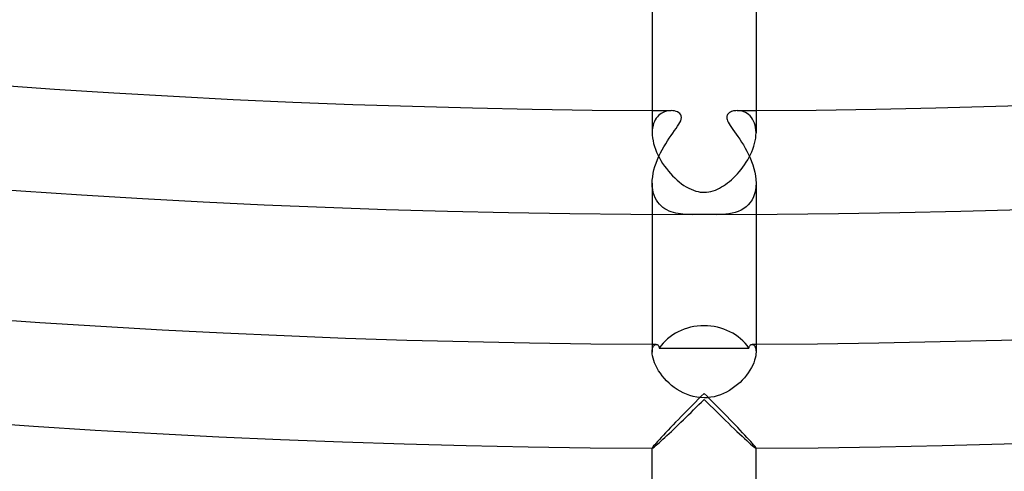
# Model space of a CAD drawing. Header units: millimetres. Extents: x -430 to 430, y -430 to 430.
# Tile 42 of 116: x -26 to 12, y -391 to -373. Entities that reach past the tile are written whole.
import ezdxf

# ---------------------------------------------------------------- set-up
doc = ezdxf.new("R2010")
doc.units = ezdxf.units.MM
doc.layers.add('HIDDEN', color=7, linetype='Continuous')
doc.layers.add('THICK', color=7, linetype='Continuous')

msp = doc.modelspace()

# ---------------------------------------------------------------- linework, layer by layer
at = {"layer": 'HIDDEN'}
for p, q in [((-1.845, -377.295), (-1.883, -377.356)), ((-1.802, -377.24), (-1.845, -377.295)), ((-1.756, -377.191), (-1.802, -377.24)), ((-1.707, -377.148), (-1.756, -377.191)), ((-1.656, -377.111), (-1.707, -377.148)), ((-1.602, -377.079), (-1.656, -377.111)), ((-1.546, -377.053), (-1.602, -377.079)), ((-1.49, -377.032), (-1.546, -377.053)), ((-1.434, -377.017), (-1.49, -377.032)), ((-1.378, -377.006), (-1.434, -377.017)), ((-1.323, -377), (-1.378, -377.006)), ((-1.269, -376.998), (-1.323, -377)), ((-1.201, -377.001), (-1.269, -376.998)), ((-1.137, -377.011), (-1.201, -377.001)), ((-1.077, -377.027), (-1.137, -377.011)), ((-1.021, -377.049), (-1.077, -377.027)), ((-0.971, -377.078), (-1.021, -377.049)), ((-0.93, -377.114), (-0.971, -377.078)), ((-0.898, -377.156), (-0.93, -377.114)), ((-0.903, -377.386), (-0.882, -377.321)), ((-0.878, -377.205), (-0.898, -377.156)), ((-0.882, -377.321), (-0.873, -377.261)), ((-0.873, -377.261), (-0.878, -377.205)), ((0.876, -377.217), (0.873, -377.256)), ((0.873, -377.256), (0.877, -377.298)), ((0.886, -377.182), (0.876, -377.217)), ((0.877, -377.298), (0.888, -377.344)), ((0.901, -377.15), (0.886, -377.182)), ((0.922, -377.122), (0.901, -377.15)), ((0.948, -377.096), (0.922, -377.122)), ((0.978, -377.073), (0.948, -377.096)), ((1.012, -377.054), (0.978, -377.073)), ((1.05, -377.037), (1.012, -377.054)), ((1.09, -377.023), (1.05, -377.037)), ((1.133, -377.012), (1.09, -377.023)), ((1.177, -377.004), (1.133, -377.012)), ((1.223, -377), (1.177, -377.004)), ((1.269, -376.998), (1.223, -377)), ((1.333, -377.001), (1.269, -376.998)), ((1.398, -377.009), (1.333, -377.001)), ((1.464, -377.024), (1.398, -377.009)), ((1.529, -377.046), (1.464, -377.024)), ((1.593, -377.074), (1.529, -377.046)), ((1.655, -377.11), (1.593, -377.074)), ((1.714, -377.153), (1.655, -377.11)), ((1.769, -377.204), (1.714, -377.153)), ((1.82, -377.261), (1.769, -377.204)), ((1.865, -377.326), (1.82, -377.261)), ((1.905, -377.398), (1.865, -377.326)), ((-1.986, -377.662), (-1.996, -377.754)), ((-1.969, -377.576), (-1.986, -377.662)), ((-1.946, -377.497), (-1.969, -377.576)), ((-1.917, -377.423), (-1.946, -377.497)), ((-1.883, -377.356), (-1.917, -377.423)), ((-1.14, -377.769), (-1.079, -377.682)), ((-1.079, -377.682), (-1.024, -377.601)), ((-1.024, -377.601), (-0.976, -377.525)), ((-0.976, -377.525), (-0.935, -377.454)), ((-0.935, -377.454), (-0.903, -377.386)), ((0.888, -377.344), (0.906, -377.393)), ((0.906, -377.393), (0.931, -377.447)), ((0.931, -377.447), (0.964, -377.507)), ((0.964, -377.507), (1.006, -377.573)), ((1.006, -377.573), (1.055, -377.647)), ((1.055, -377.647), (1.11, -377.726)), ((1.938, -377.477), (1.905, -377.398)), ((1.965, -377.562), (1.938, -377.477)), ((1.984, -377.653), (1.965, -377.562)), ((1.996, -377.75), (1.984, -377.653)), ((-1.996, -377.754), (-2, -377.851)), ((-1.411, -378.162), (-1.341, -378.056)), ((-1.341, -378.056), (-1.272, -377.956)), ((-1.272, -377.956), (-1.204, -377.86)), ((-1.204, -377.86), (-1.14, -377.769)), ((1.11, -377.726), (1.17, -377.811)), ((1.17, -377.811), (1.234, -377.902)), ((1.234, -377.902), (1.302, -377.999)), ((1.302, -377.999), (1.371, -378.101)), ((2, -377.852), (1.996, -377.75)), ((-1.617, -378.506), (-1.55, -378.387)), ((-1.55, -378.387), (-1.481, -378.272)), ((-1.481, -378.272), (-1.411, -378.162)), ((1.371, -378.101), (1.441, -378.209)), ((1.441, -378.209), (1.511, -378.321)), ((1.511, -378.321), (1.58, -378.439)), ((1.58, -378.439), (1.647, -378.561)), ((-1.799, -378.885), (-1.743, -378.756)), ((-1.743, -378.756), (-1.682, -378.629)), ((-1.682, -378.629), (-1.617, -378.506)), ((1.647, -378.561), (1.711, -378.687)), ((1.711, -378.687), (1.771, -378.818)), ((1.771, -378.818), (1.826, -378.953)), ((-1.931, -379.28), (-1.894, -379.147)), ((-1.894, -379.147), (-1.849, -379.015)), ((-1.849, -379.015), (-1.799, -378.885)), ((1.826, -378.953), (1.875, -379.09)), ((1.875, -379.09), (1.918, -379.229)), ((1.918, -379.229), (1.952, -379.37)), ((-1.996, -379.671), (-1.982, -379.542)), ((-1.982, -379.542), (-1.961, -379.412)), ((-1.961, -379.412), (-1.931, -379.28)), ((1.952, -379.37), (1.978, -379.512)), ((1.978, -379.512), (1.994, -379.653)), ((-2, -379.796), (-1.996, -379.671)), ((-2, -379.795), (-2, -380.995)), ((-1.995, -379.92), (-2, -379.796)), ((-1.981, -380.039), (-1.995, -379.92)), ((1.994, -379.935), (1.975, -380.072)), ((1.994, -379.653), (2, -379.792)), ((2, -379.792), (1.994, -379.935)), ((2, -379.795), (2, -380.995)), ((-1.958, -380.151), (-1.981, -380.039)), ((-1.926, -380.256), (-1.958, -380.151)), ((-1.886, -380.353), (-1.926, -380.256)), ((-1.839, -380.442), (-1.886, -380.353)), ((1.9, -380.322), (1.844, -380.433)), ((1.944, -380.201), (1.9, -380.322)), ((1.975, -380.072), (1.944, -380.201)), ((-1.785, -380.524), (-1.839, -380.442)), ((-1.725, -380.599), (-1.785, -380.524)), ((-1.659, -380.665), (-1.725, -380.599)), ((-1.589, -380.725), (-1.659, -380.665)), ((-1.514, -380.777), (-1.589, -380.725)), ((1.617, -380.702), (1.523, -380.771)), ((1.702, -380.623), (1.617, -380.702)), ((1.778, -380.533), (1.702, -380.623)), ((1.844, -380.433), (1.778, -380.533)), ((-1.434, -380.823), (-1.514, -380.777)), ((-1.351, -380.863), (-1.434, -380.823)), ((-1.266, -380.896), (-1.351, -380.863)), ((-1.179, -380.923), (-1.266, -380.896)), ((-1.091, -380.946), (-1.179, -380.923)), ((-1.001, -380.963), (-1.091, -380.946)), ((-0.912, -380.976), (-1.001, -380.963)), ((-0.822, -380.986), (-0.912, -380.976)), ((-0.733, -380.993), (-0.822, -380.986)), ((-0.645, -380.997), (-0.733, -380.993)), ((-0.553, -380.999), (-0.645, -380.997)), ((-0.459, -381), (-0.553, -380.999)), ((0.583, -380.998), (0.459, -381)), ((0.708, -380.994), (0.583, -380.998)), ((0.832, -380.985), (0.708, -380.994)), ((0.956, -380.97), (0.832, -380.985)), ((1.078, -380.948), (0.956, -380.97)), ((1.198, -380.918), (1.078, -380.948)), ((1.313, -380.878), (1.198, -380.918)), ((1.422, -380.83), (1.313, -380.878)), ((1.523, -380.771), (1.422, -380.83)), ((-1.95, -386.07), (-1.927, -386.037)), ((-1.927, -386.037), (-1.9, -386.014)), ((-1.9, -386.014), (-1.873, -386)), ((-1.873, -386), (-1.845, -385.996)), ((-1.845, -385.996), (-1.829, -385.997)), ((-1.829, -385.997), (-1.814, -386.002)), ((-1.814, -386.002), (-1.8, -386.009)), ((-1.8, -386.009), (-1.786, -386.019)), ((-1.786, -386.019), (-1.773, -386.032)), ((-1.773, -386.032), (-1.761, -386.048)), ((-1.761, -386.048), (-1.75, -386.067)), ((1.75, -386.067), (1.761, -386.048)), ((1.761, -386.048), (1.773, -386.032)), ((1.773, -386.032), (1.786, -386.019)), ((1.786, -386.019), (1.8, -386.009)), ((1.8, -386.009), (1.814, -386.002)), ((1.814, -386.002), (1.829, -385.997)), ((1.829, -385.997), (1.845, -385.996)), ((1.845, -385.996), (1.873, -386)), ((1.873, -386), (1.901, -386.014)), ((1.901, -386.014), (1.927, -386.038)), ((1.927, -386.038), (1.951, -386.07)), ((-2, -386.292), (-1.996, -386.224)), ((-1.996, -386.224), (-1.986, -386.163)), ((-1.986, -386.163), (-1.971, -386.112)), ((-1.971, -386.112), (-1.95, -386.07)), ((-1.75, -386.067), (-1.74, -386.089)), ((-1.74, -386.089), (-1.732, -386.114)), ((-1.732, -386.114), (-1.726, -386.141)), ((-1.726, -386.141), (-1.148, -386.143)), ((-1.148, -386.143), (-0.573, -386.144)), ((-0.573, -386.144), (0, -386.144)), ((0, -386.144), (0.573, -386.144)), ((0.573, -386.144), (1.148, -386.143)), ((1.148, -386.143), (1.726, -386.141)), ((1.726, -386.141), (1.732, -386.114)), ((1.732, -386.114), (1.74, -386.089)), ((1.74, -386.089), (1.75, -386.067)), ((1.951, -386.07), (1.971, -386.113)), ((1.971, -386.113), (1.986, -386.164)), ((1.986, -386.164), (1.996, -386.224)), ((1.996, -386.224), (2, -386.293)), ((0, -387.883), (-0.113, -387.995)), ((0.113, -387.995), (0, -387.883)), ((-0.45, -388.334), (-0.561, -388.447)), ((-0.338, -388.221), (-0.45, -388.334)), ((-0.226, -388.108), (-0.338, -388.221)), ((-0.113, -387.995), (-0.226, -388.108)), ((0.226, -388.108), (0.113, -387.995)), ((0.338, -388.221), (0.226, -388.108)), ((0.45, -388.334), (0.338, -388.221)), ((0.561, -388.447), (0.45, -388.334)), ((-0.78, -388.67), (-0.887, -388.779)), ((-0.671, -388.559), (-0.78, -388.67)), ((-0.561, -388.447), (-0.671, -388.559)), ((0.671, -388.559), (0.561, -388.447)), ((0.78, -388.67), (0.671, -388.559)), ((0.887, -388.779), (0.78, -388.67)), ((-1.097, -388.995), (-1.198, -389.1)), ((-0.993, -388.888), (-1.097, -388.995)), ((-0.887, -388.779), (-0.993, -388.888)), ((0.993, -388.888), (0.887, -388.779)), ((1.097, -388.995), (0.993, -388.888)), ((1.198, -389.1), (1.097, -388.995)), ((-1.482, -389.398), (-1.568, -389.49)), ((-1.391, -389.302), (-1.482, -389.398)), ((-1.296, -389.202), (-1.391, -389.302)), ((-1.198, -389.1), (-1.296, -389.202)), ((1.296, -389.202), (1.198, -389.1)), ((1.391, -389.302), (1.296, -389.202)), ((1.482, -389.398), (1.391, -389.302)), ((1.568, -389.49), (1.482, -389.398)), ((-1.853, -389.801), (-1.903, -389.86)), ((-1.793, -389.733), (-1.853, -389.801)), ((-1.725, -389.659), (-1.793, -389.733)), ((-1.65, -389.577), (-1.725, -389.659)), ((-1.568, -389.49), (-1.65, -389.577)), ((1.65, -389.577), (1.568, -389.49)), ((1.725, -389.659), (1.65, -389.577)), ((1.793, -389.733), (1.725, -389.659)), ((1.853, -389.801), (1.793, -389.733)), ((1.903, -389.86), (1.853, -389.801)), ((-1.994, -389.976), (-2, -389.991)), ((-2, -389.991), (-2, -389.992)), ((-2, -389.995), (-2, -389.991)), ((-2, -389.992), (-2, -389.993)), ((-2, -389.993), (-1.999, -389.994)), ((-1.999, -389.994), (-1.998, -389.994)), ((-1.998, -389.994), (-1.998, -389.995)), ((-1.998, -389.995), (-1.997, -389.995)), ((-1.975, -389.948), (-1.994, -389.976)), ((-1.945, -389.909), (-1.975, -389.948)), ((-1.903, -389.86), (-1.945, -389.909)), ((1.945, -389.909), (1.903, -389.86)), ((1.975, -389.948), (1.945, -389.909)), ((1.994, -389.976), (1.975, -389.948)), ((2, -389.991), (1.994, -389.976)), ((1.997, -389.995), (1.998, -389.995)), ((1.998, -389.995), (1.998, -389.994)), ((1.998, -389.994), (1.999, -389.994)), ((1.999, -389.994), (2, -389.993)), ((2, -389.992), (2, -389.991)), ((2, -389.995), (2, -389.991)), ((2, -389.993), (2, -389.992))]:
    msp.add_line(p, q, dxfattribs=at)
for radius, start, end in [(377, 269.69606, 269.80716), (377, 270.19288, 270.30397), (386, 269.70311, 269.7262), (386, 270.27384, 270.29687)]:
    msp.add_arc((0, 0), radius, start, end, dxfattribs=at)
for start_param, end_param in [(-1.570796, -0.529889), (-2.611704, -1.570796)]:
    msp.add_ellipse((0, -387.024), major_axis=(-2, 0), ratio=0.872714, start_param=start_param, end_param=end_param, dxfattribs=at)
at = {"layer": 'THICK'}
for p, q in [((-2, -372.995), (-2, -377.851)), ((2, -372.995), (2, -377.851)), ((-2, -377.851), (-1.997, -377.949)), ((-1.997, -377.949), (-1.986, -378.052)), ((-1.986, -378.052), (-1.969, -378.158)), ((1.968, -378.159), (1.986, -378.054)), ((1.986, -378.054), (1.996, -377.952)), ((1.996, -377.952), (2, -377.852)), ((-1.969, -378.158), (-1.944, -378.265)), ((-1.944, -378.265), (-1.913, -378.374)), ((-1.913, -378.374), (-1.875, -378.484)), ((1.878, -378.477), (1.914, -378.371)), ((1.914, -378.371), (1.944, -378.265)), ((1.944, -378.265), (1.968, -378.159)), ((-1.875, -378.484), (-1.831, -378.595)), ((-1.831, -378.595), (-1.781, -378.705)), ((-1.781, -378.705), (-1.725, -378.814)), ((-1.725, -378.814), (-1.664, -378.922)), ((1.683, -378.89), (1.738, -378.789)), ((1.738, -378.789), (1.79, -378.687)), ((1.79, -378.687), (1.836, -378.582)), ((1.836, -378.582), (1.878, -378.477)), ((-1.664, -378.922), (-1.599, -379.028)), ((-1.599, -379.028), (-1.528, -379.131)), ((-1.528, -379.131), (-1.454, -379.231)), ((-1.454, -379.231), (-1.377, -379.328)), ((1.426, -379.268), (1.495, -379.177)), ((1.495, -379.177), (1.561, -379.084)), ((1.561, -379.084), (1.624, -378.988)), ((1.624, -378.988), (1.683, -378.89)), ((-1.377, -379.328), (-1.297, -379.42)), ((-1.297, -379.42), (-1.214, -379.508)), ((-1.214, -379.508), (-1.13, -379.592)), ((-1.13, -379.592), (-1.044, -379.67)), ((1.057, -379.658), (1.133, -379.589)), ((1.133, -379.589), (1.208, -379.515)), ((1.208, -379.515), (1.282, -379.436)), ((1.282, -379.436), (1.355, -379.354)), ((1.355, -379.354), (1.426, -379.268)), ((-1.044, -379.67), (-0.956, -379.744)), ((-0.956, -379.744), (-0.867, -379.812)), ((-0.867, -379.812), (-0.777, -379.875)), ((-0.777, -379.875), (-0.686, -379.932)), ((-0.686, -379.932), (-0.594, -379.984)), ((-0.594, -379.984), (-0.501, -380.028)), ((0.515, -380.022), (0.596, -379.982)), ((0.596, -379.982), (0.675, -379.938)), ((0.675, -379.938), (0.752, -379.891)), ((0.752, -379.891), (0.828, -379.84)), ((0.828, -379.84), (0.905, -379.784)), ((0.905, -379.784), (0.981, -379.724)), ((0.981, -379.724), (1.057, -379.658)), ((-0.501, -380.028), (-0.408, -380.066)), ((-0.408, -380.066), (-0.317, -380.096)), ((-0.317, -380.096), (-0.232, -380.118)), ((-0.232, -380.118), (-0.15, -380.132)), ((-0.15, -380.132), (-0.073, -380.14)), ((-0.073, -380.14), (0, -380.143)), ((0, -380.143), (0.088, -380.139)), ((0.088, -380.139), (0.175, -380.128)), ((0.175, -380.128), (0.262, -380.111)), ((0.262, -380.111), (0.348, -380.087)), ((0.348, -380.087), (0.432, -380.057)), ((0.432, -380.057), (0.515, -380.022)), ((-2, -380.995), (-2, -386.293)), ((-0.415, -381), (-0.459, -381)), ((-0.369, -380.999), (-0.415, -381)), ((-0.324, -380.999), (-0.369, -380.999)), ((-0.278, -380.999), (-0.324, -380.999)), ((-0.232, -380.998), (-0.278, -380.999)), ((-0.186, -380.998), (-0.232, -380.998)), ((-0.14, -380.997), (-0.186, -380.998)), ((-0.093, -380.997), (-0.14, -380.997)), ((-0.047, -380.997), (-0.093, -380.997)), ((0, -380.997), (-0.047, -380.997)), ((0.036, -380.997), (0, -380.997)), ((0.073, -380.997), (0.036, -380.997)), ((0.111, -380.997), (0.073, -380.997)), ((0.152, -380.998), (0.111, -380.997)), ((0.196, -380.998), (0.152, -380.998)), ((0.243, -380.999), (0.196, -380.998)), ((0.293, -380.999), (0.243, -380.999)), ((0.345, -380.999), (0.293, -380.999)), ((0.401, -381), (0.345, -380.999)), ((0.459, -381), (0.401, -381)), ((2, -380.995), (2, -386.293)), ((-1.997, -386.364), (-2, -386.292)), ((-1.986, -386.443), (-1.997, -386.364)), ((1.997, -386.364), (1.987, -386.441)), ((2, -386.293), (1.997, -386.364)), ((-1.968, -386.529), (-1.986, -386.443)), ((-1.942, -386.619), (-1.968, -386.529)), ((-1.907, -386.713), (-1.942, -386.619)), ((-1.864, -386.81), (-1.907, -386.713)), ((-1.813, -386.91), (-1.864, -386.81)), ((1.87, -386.797), (1.822, -386.894)), ((1.911, -386.702), (1.87, -386.797)), ((1.944, -386.611), (1.911, -386.702)), ((1.969, -386.523), (1.944, -386.611)), ((1.987, -386.441), (1.969, -386.523)), ((-1.753, -387.01), (-1.813, -386.91)), ((-1.686, -387.11), (-1.753, -387.01)), ((-1.612, -387.209), (-1.686, -387.11)), ((1.631, -387.185), (1.554, -387.28)), ((1.702, -387.088), (1.631, -387.185)), ((1.765, -386.991), (1.702, -387.088)), ((1.822, -386.894), (1.765, -386.991)), ((-1.531, -387.306), (-1.612, -387.209)), ((-1.444, -387.399), (-1.531, -387.306)), ((-1.351, -387.489), (-1.444, -387.399)), ((-1.252, -387.575), (-1.351, -387.489)), ((-1.148, -387.655), (-1.252, -387.575)), ((1.287, -387.545), (1.188, -387.625)), ((1.382, -387.46), (1.287, -387.545)), ((1.471, -387.372), (1.382, -387.46)), ((1.554, -387.28), (1.471, -387.372)), ((-1.04, -387.73), (-1.148, -387.655)), ((-0.927, -387.799), (-1.04, -387.73)), ((-0.808, -387.861), (-0.927, -387.799)), ((-0.684, -387.917), (-0.808, -387.861)), ((-0.555, -387.964), (-0.684, -387.917)), ((0.628, -387.938), (0.506, -387.979)), ((0.748, -387.889), (0.628, -387.938)), ((0.864, -387.833), (0.748, -387.889)), ((0.976, -387.77), (0.864, -387.833)), ((1.084, -387.7), (0.976, -387.77)), ((1.188, -387.625), (1.084, -387.7)), ((-0.421, -388.003), (-0.555, -387.964)), ((-0.283, -388.031), (-0.421, -388.003)), ((-0.303, -388.418), (-0.202, -388.318)), ((-0.141, -388.049), (-0.283, -388.031)), ((-0.202, -388.318), (-0.101, -388.218)), ((0, -388.054), (-0.141, -388.049)), ((-0.101, -388.218), (0, -388.117)), ((0.128, -388.05), (0, -388.054)), ((0, -388.117), (0.119, -388.236)), ((0.119, -388.236), (0.239, -388.355)), ((0.255, -388.035), (0.128, -388.05)), ((0.381, -388.012), (0.255, -388.035)), ((0.506, -387.979), (0.381, -388.012)), ((-0.7, -388.808), (-0.602, -388.712)), ((-0.602, -388.712), (-0.503, -388.615)), ((-0.503, -388.615), (-0.403, -388.517)), ((-0.403, -388.517), (-0.303, -388.418)), ((0.239, -388.355), (0.357, -388.472)), ((0.357, -388.472), (0.475, -388.588)), ((0.475, -388.588), (0.593, -388.703)), ((0.593, -388.703), (0.709, -388.817)), ((-1.081, -389.176), (-0.988, -389.087)), ((-0.988, -389.087), (-0.893, -388.996)), ((-0.893, -388.996), (-0.797, -388.903)), ((-0.797, -388.903), (-0.7, -388.808)), ((0.709, -388.817), (0.823, -388.928)), ((0.823, -388.928), (0.936, -389.037)), ((0.936, -389.037), (1.047, -389.144)), ((-1.431, -389.507), (-1.347, -389.429)), ((-1.347, -389.429), (-1.261, -389.348)), ((-1.261, -389.348), (-1.172, -389.264)), ((-1.172, -389.264), (-1.081, -389.176)), ((1.047, -389.144), (1.156, -389.248)), ((1.156, -389.248), (1.261, -389.348)), ((1.261, -389.348), (1.363, -389.444)), ((1.363, -389.444), (1.46, -389.535)), ((-1.841, -389.879), (-1.786, -389.832)), ((-1.786, -389.832), (-1.725, -389.778)), ((-1.725, -389.778), (-1.658, -389.717)), ((-1.658, -389.717), (-1.587, -389.652)), ((-1.587, -389.652), (-1.51, -389.582)), ((-1.51, -389.582), (-1.431, -389.507)), ((1.46, -389.535), (1.552, -389.621)), ((1.552, -389.621), (1.639, -389.7)), ((1.639, -389.7), (1.719, -389.772)), ((1.719, -389.772), (1.791, -389.836)), ((1.791, -389.836), (1.855, -389.891)), ((-2, -422), (-2, -389.995)), ((-1.997, -389.995), (-1.983, -389.99)), ((-1.983, -389.99), (-1.961, -389.975)), ((-1.961, -389.975), (-1.929, -389.952)), ((-1.929, -389.952), (-1.889, -389.919)), ((-1.889, -389.919), (-1.841, -389.879)), ((1.855, -389.891), (1.908, -389.935)), ((1.908, -389.935), (1.95, -389.968)), ((1.95, -389.968), (1.98, -389.988)), ((1.98, -389.988), (1.997, -389.995)), ((2, -422), (2, -389.995))]:
    msp.add_line(p, q, dxfattribs=at)
for radius, start, end in [(377, 225.30398, 269.69606), (377, 270.30397, 314.69606), (381, 225.06907, 269.93098), (381, 270.06906, 314.93097), (386, 225.29688, 269.70311), (386, 270.29687, 314.7031), (390, 225.29333, 269.70666), (390, 270.29332, 314.70665)]:
    msp.add_arc((0, 0), radius, start, end, dxfattribs=at)

doc.saveas('drawing.dxf')
